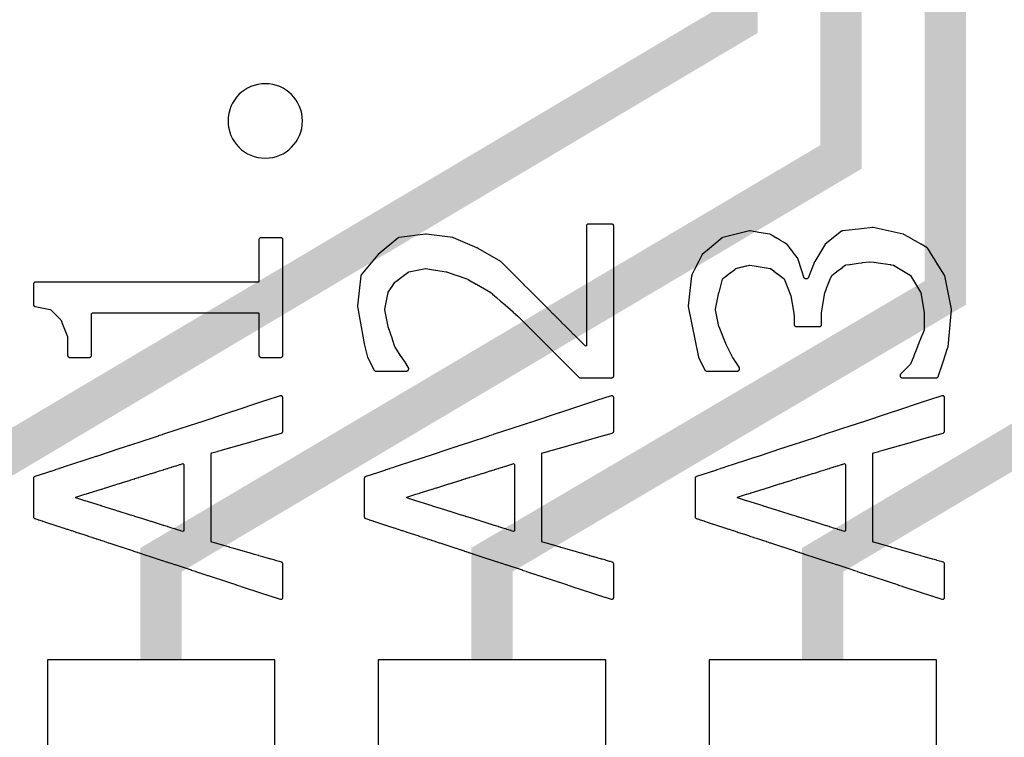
# Model space of a CAD drawing. Extents: x -0.29 to 1.53, y -0.27 to 1.53.
# Tile 5 of 45: x 0.52 to 0.75, y 0.35 to 0.52. Entities that reach past the tile are written whole.
import ezdxf
from ezdxf.enums import TextEntityAlignment as Align

# ---------------------------------------------------------------- set-up
doc = ezdxf.new("R2010")
doc.units = 0
doc.header["$MEASUREMENT"] = 0
doc.linetypes.add('SSCOMP', pattern=[101, 100, 1])
for name, color, linetype in [('COM-NS', 4, 'CONTINUOUS'), ('HOL', 1, 'CONTINUOUS'), ('NET', 7, 'CONTINUOUS'), ('PAD-NS', 5, 'CONTINUOUS'), ('SLK-NS', 7, 'CONTINUOUS'), ('TRA-03', 40, 'CONTINUOUS'), ('TRA-NS', 5, 'CONTINUOUS')]:
    doc.layers.add(name, color=color, linetype=linetype)
doc.layers.get('COM-NS').off()
doc.layers.get('TRA-03').off()

# ---------------------------------------------------------------- blocks, each defined once
blk = doc.blocks.new('PAD-NS-4-D055-D12')
at = {"layer": 'PAD-NS'}
blk.add_lwpolyline([(0.0275, -0.06), (0.0275, 0.06), (-0.0275, 0.06), (-0.0275, -0.06)], close=True, dxfattribs=at)
blk.add_point((0, 0), dxfattribs=at)
blk = doc.blocks.new('2MM_14PIN-NS')
at = {"layer": 'PAD-NS'}
for p in [(0.08, 0), (0.16, 0), (0.24, 0)]:
    blk.add_blockref('PAD-NS-4-D055-D12', p, dxfattribs=at)
blk = doc.blocks.new('HOL-D018')
at = {"layer": 'HOL'}
blk.add_circle((0, 0), 0.009, dxfattribs=at)
blk = doc.blocks.new('VIA-D018-D0')
at = {"layer": 'HOL'}
blk.add_blockref('HOL-D018', (0, 0), dxfattribs=at)
at = {"layer": 'NET'}
blk.add_attdef('NET', text='', height=0.01, dxfattribs=at).set_placement((0, 0), align=Align.MIDDLE)

msp = doc.modelspace()

# ---------------------------------------------------------------- linework, layer by layer
at = {"layer": 'SLK-NS'}
for points in [[(0.59802, 0.451078), (0.598028, 0.451), (0.599505, 0.442894), (0.599506, 0.442882), (0.599512, 0.442857), (0.599668, 0.442), (0.59967, 0.442), (0.599675, 0.441969), (0.600485, 0.438729), (0.600486, 0.438729), (0.600493, 0.438699), (0.600523, 0.438626), (0.600552, 0.438569), (0.600554, 0.438563), (0.600557, 0.438559), (0.601552, 0.436569), (0.601554, 0.436563), (0.601557, 0.436559), (0.602012, 0.435649), (0.602014, 0.435643), (0.602055, 0.435576), (0.602106, 0.435516), (0.602166, 0.435465), (0.602233, 0.435424), (0.602305, 0.435394), (0.602382, 0.435376), (0.60246, 0.43537), (0.60991, 0.43537), (0.609988, 0.435376), (0.610065, 0.435394), (0.610137, 0.435424), (0.610204, 0.435465), (0.610264, 0.435516), (0.610315, 0.435576), (0.610356, 0.435643), (0.610386, 0.435715), (0.610404, 0.435792), (0.61041, 0.43587), (0.61041, 0.43605), (0.610409, 0.43605), (0.610407, 0.436108), (0.610391, 0.436185), (0.610364, 0.436259), (0.610326, 0.436327), (0.609446, 0.437647), (0.609405, 0.437714), (0.609388, 0.437734), (0.608446, 0.439147), (0.608405, 0.439214), (0.608388, 0.439234), (0.607446, 0.440647), (0.607405, 0.440714), (0.607388, 0.440734), (0.607124, 0.44113), (0.607092, 0.441194), (0.606483, 0.443024), (0.606476, 0.443055), (0.606461, 0.443091), (0.605478, 0.446044), (0.605476, 0.446055), (0.605471, 0.446067), (0.605454, 0.446118), (0.605444, 0.446149), (0.60464, 0.450197), (0.60464, 0.450303), (0.605439, 0.454326), (0.60548, 0.45442), (0.606395, 0.455794), (0.606405, 0.455806), (0.606431, 0.455848), (0.607076, 0.456818), (0.607142, 0.456884), (0.607271, 0.456981), (0.607294, 0.456995), (0.607327, 0.457023), (0.60826, 0.457724), (0.608294, 0.457745), (0.608343, 0.457786), (0.609249, 0.458467), (0.609294, 0.458495), (0.609354, 0.458546), (0.609355, 0.458547), (0.610238, 0.459211), (0.610294, 0.459245), (0.610354, 0.459296), (0.610361, 0.459303), (0.610472, 0.459351), (0.614499, 0.46016), (0.614589, 0.46016), (0.615908, 0.459939), (0.615922, 0.459936), (0.615932, 0.459935), (0.616868, 0.459779), (0.616922, 0.459766), (0.616961, 0.459763), (0.619478, 0.459342), (0.619523, 0.459329), (0.621814, 0.458567), (0.621845, 0.458554), (0.621871, 0.458548), (0.624435, 0.457695), (0.624486, 0.457673), (0.624701, 0.45755), (0.624706, 0.457545), (0.624773, 0.457504), (0.6248, 0.457493), (0.62571, 0.456973), (0.625773, 0.456934), (0.625789, 0.456927), (0.626752, 0.456377), (0.626773, 0.456364), (0.626779, 0.456362), (0.63024, 0.454383), (0.630283, 0.454356), (0.630639, 0.454044), (0.630646, 0.454036), (0.630706, 0.453985), (0.630708, 0.453984), (0.631626, 0.45318), (0.631646, 0.453156), (0.631706, 0.453105), (0.631723, 0.453095), (0.632646, 0.452286), (0.63265, 0.452282), (0.633632, 0.451422), (0.633646, 0.451406), (0.633706, 0.451355), (0.633716, 0.451349), (0.635638, 0.449665), (0.635646, 0.449656), (0.635706, 0.449605), (0.635709, 0.449603), (0.636837, 0.448615), (0.651586, 0.433866), (0.651646, 0.433815), (0.651713, 0.433774), (0.651785, 0.433744), (0.651862, 0.433726), (0.65194, 0.43372), (0.6595, 0.43372), (0.659578, 0.433726), (0.659655, 0.433744), (0.659727, 0.433774), (0.659794, 0.433815), (0.659854, 0.433866), (0.659905, 0.433926), (0.659946, 0.433993), (0.659976, 0.434065), (0.659994, 0.434142), (0.66, 0.43422), (0.66, 0.47041), (0.659994, 0.470488), (0.659976, 0.470565), (0.659946, 0.470637), (0.659905, 0.470704), (0.659854, 0.470764), (0.659794, 0.470815), (0.659727, 0.470856), (0.659655, 0.470886), (0.659578, 0.470904), (0.6595, 0.47091), (0.65389, 0.47091), (0.653812, 0.470904), (0.653735, 0.470886), (0.653663, 0.470856), (0.653596, 0.470815), (0.653536, 0.470764), (0.653485, 0.470704), (0.653444, 0.470637), (0.653414, 0.470565), (0.653396, 0.470488), (0.65339, 0.47041), (0.65339, 0.441492), (0.653147, 0.441391), (0.652407, 0.44213), (0.652405, 0.442134), (0.652354, 0.442194), (0.652294, 0.442245), (0.65229, 0.442247), (0.651407, 0.443131), (0.651405, 0.443134), (0.651354, 0.443194), (0.651294, 0.443245), (0.651291, 0.443247), (0.650406, 0.444133), (0.650405, 0.444134), (0.650354, 0.444194), (0.650294, 0.444245), (0.649405, 0.445134), (0.649354, 0.445194), (0.649294, 0.445245), (0.648403, 0.446137), (0.648354, 0.446194), (0.648297, 0.446242), (0.6474, 0.44714), (0.647354, 0.447194), (0.6473, 0.44724), (0.646397, 0.448143), (0.646354, 0.448194), (0.646304, 0.448237), (0.645394, 0.449147), (0.645354, 0.449194), (0.645307, 0.449234), (0.644392, 0.45015), (0.644354, 0.450194), (0.64431, 0.450231), (0.643389, 0.451153), (0.643354, 0.451194), (0.643313, 0.451229), (0.642386, 0.452156), (0.642354, 0.452194), (0.642316, 0.452226), (0.641383, 0.453159), (0.641354, 0.453194), (0.64132, 0.453223), (0.640381, 0.454163), (0.640354, 0.454194), (0.640323, 0.45422), (0.639378, 0.455166), (0.639354, 0.455194), (0.639326, 0.455218), (0.638375, 0.456169), (0.638354, 0.456194), (0.638329, 0.456215), (0.637372, 0.457172), (0.637354, 0.457194), (0.637333, 0.457212), (0.63637, 0.458176), (0.636354, 0.458194), (0.636336, 0.458209), (0.635367, 0.459179), (0.635354, 0.459194), (0.635339, 0.459207), (0.634364, 0.460182), (0.634354, 0.460194), (0.634342, 0.460204), (0.633361, 0.461185), (0.633354, 0.461194), (0.633345, 0.461201), (0.632774, 0.461773), (0.632773, 0.461772), (0.632733, 0.46181), (0.632668, 0.461854), (0.62723, 0.464964), (0.627227, 0.464966), (0.627226, 0.464966), (0.626968, 0.465114), (0.626967, 0.465113), (0.626917, 0.46514), (0.621217, 0.46758), (0.621216, 0.467579), (0.621159, 0.4676), (0.621082, 0.467616), (0.614612, 0.468425), (0.614566, 0.46843), (0.614488, 0.468426), (0.608078, 0.467626), (0.608078, 0.467625), (0.608029, 0.467618), (0.607954, 0.467594), (0.607884, 0.467559), (0.60782, 0.467514), (0.60301, 0.463504), (0.603011, 0.463503), (0.603001, 0.463496), (0.602946, 0.46344), (0.598951, 0.458648), (0.59895, 0.458647), (0.598948, 0.458644), (0.598937, 0.45863), (0.598902, 0.458585), (0.598864, 0.458516), (0.598838, 0.458442), (0.598823, 0.458365), (0.598025, 0.45116), (0.598024, 0.451157), (0.598024, 0.451152), (0.598023, 0.451145)], [(0.678024, 0.451161), (0.678023, 0.451158), (0.67802, 0.45108), (0.67803, 0.451002), (0.68048, 0.438742), (0.680481, 0.438742), (0.680494, 0.438688), (0.680523, 0.438616), (0.682012, 0.435649), (0.682014, 0.435643), (0.682055, 0.435576), (0.682106, 0.435516), (0.682166, 0.435465), (0.682233, 0.435424), (0.682305, 0.435394), (0.682382, 0.435376), (0.68246, 0.43537), (0.68991, 0.43537), (0.689988, 0.435376), (0.690065, 0.435394), (0.690137, 0.435424), (0.690204, 0.435465), (0.690264, 0.435516), (0.690315, 0.435576), (0.690356, 0.435643), (0.690386, 0.435715), (0.690404, 0.435792), (0.69041, 0.43587), (0.69041, 0.43605), (0.690409, 0.43605), (0.690407, 0.436109), (0.690391, 0.436186), (0.690364, 0.436259), (0.690326, 0.436328), (0.689448, 0.437642), (0.689446, 0.437647), (0.689405, 0.437714), (0.689382, 0.437741), (0.68876, 0.438672), (0.688745, 0.438697), (0.688472, 0.439245), (0.688446, 0.439307), (0.688419, 0.439351), (0.687456, 0.441282), (0.687446, 0.441307), (0.687435, 0.441325), (0.687109, 0.441978), (0.687107, 0.441984), (0.687096, 0.442006), (0.68648, 0.443548), (0.686476, 0.443565), (0.686446, 0.443637), (0.686441, 0.443645), (0.685478, 0.446055), (0.685476, 0.446065), (0.685454, 0.446117), (0.685444, 0.446149), (0.68464, 0.450197), (0.68464, 0.450303), (0.68544, 0.454335), (0.685455, 0.454378), (0.686265, 0.457609), (0.686352, 0.457744), (0.68726, 0.458424), (0.687294, 0.458445), (0.687341, 0.458485), (0.688265, 0.459177), (0.688294, 0.459195), (0.688333, 0.459229), (0.689271, 0.459931), (0.689294, 0.459945), (0.689326, 0.459972), (0.689544, 0.460136), (0.689633, 0.460175), (0.690071, 0.460285), (0.690078, 0.460286), (0.690155, 0.460304), (0.690171, 0.460311), (0.691062, 0.460535), (0.691078, 0.460536), (0.691155, 0.460554), (0.69118, 0.460564), (0.692054, 0.460784), (0.692078, 0.460786), (0.692155, 0.460804), (0.692189, 0.460818), (0.692832, 0.46098), (0.69293, 0.46098), (0.693921, 0.460816), (0.693923, 0.460816), (0.696862, 0.46033), (0.696922, 0.460316), (0.696968, 0.460312), (0.697792, 0.460176), (0.697902, 0.460131), (0.69867, 0.459556), (0.698706, 0.459525), (0.698733, 0.459509), (0.699662, 0.458812), (0.699706, 0.458775), (0.699738, 0.458755), (0.700655, 0.458069), (0.700706, 0.458025), (0.700744, 0.458002), (0.701101, 0.457734), (0.701179, 0.457627), (0.702796, 0.453578), (0.702812, 0.453525), (0.703505, 0.449387), (0.703506, 0.449372), (0.703511, 0.449352), (0.703636, 0.448606), (0.70364, 0.44857), (0.70364, 0.44662), (0.703646, 0.446542), (0.703664, 0.446465), (0.703694, 0.446393), (0.703735, 0.446326), (0.703786, 0.446266), (0.703846, 0.446215), (0.703913, 0.446174), (0.703985, 0.446144), (0.704062, 0.446126), (0.70414, 0.44612), (0.70975, 0.44612), (0.709828, 0.446126), (0.709905, 0.446144), (0.709977, 0.446174), (0.710044, 0.446215), (0.710104, 0.446266), (0.710155, 0.446326), (0.710196, 0.446393), (0.710226, 0.446465), (0.710244, 0.446542), (0.71025, 0.44662), (0.71025, 0.449459), (0.710485, 0.450864), (0.710494, 0.450902), (0.710496, 0.45093), (0.711069, 0.454355), (0.711084, 0.45441), (0.711444, 0.455309), (0.711446, 0.455313), (0.711476, 0.455385), (0.711479, 0.455398), (0.71244, 0.457803), (0.712446, 0.457813), (0.712476, 0.457885), (0.712481, 0.457905), (0.712695, 0.458442), (0.712782, 0.458549), (0.714291, 0.459683), (0.714294, 0.459685), (0.714298, 0.459688), (0.71528, 0.460427), (0.715294, 0.460435), (0.715313, 0.460451), (0.715982, 0.460954), (0.716079, 0.460996), (0.716141, 0.461011), (0.716989, 0.461131), (0.717, 0.46113), (0.717078, 0.461136), (0.717155, 0.461154), (0.717156, 0.461154), (0.719068, 0.461425), (0.719078, 0.461426), (0.719085, 0.461428), (0.720043, 0.461563), (0.720078, 0.461566), (0.720103, 0.461572), (0.721785, 0.46181), (0.721855, 0.46181), (0.722893, 0.461663), (0.722922, 0.461656), (0.722963, 0.461653), (0.723913, 0.461518), (0.723922, 0.461516), (0.723934, 0.461515), (0.726866, 0.461099), (0.726922, 0.461086), (0.727, 0.46108), (0.727001, 0.46108), (0.727547, 0.461002), (0.727642, 0.460968), (0.731678, 0.458544), (0.731764, 0.458458), (0.73419, 0.454418), (0.734226, 0.454327), (0.735035, 0.44943), (0.73504, 0.44939), (0.73504, 0.44533), (0.735025, 0.445233), (0.734564, 0.444084), (0.734554, 0.444067), (0.734524, 0.443995), (0.734517, 0.443967), (0.733559, 0.441575), (0.733554, 0.441567), (0.733524, 0.441495), (0.73352, 0.441478), (0.732551, 0.43906), (0.732524, 0.438995), (0.732523, 0.438989), (0.731755, 0.437073), (0.731699, 0.436987), (0.729406, 0.434694), (0.729355, 0.434634), (0.729314, 0.434567), (0.729284, 0.434495), (0.729266, 0.434418), (0.72926, 0.43434), (0.72926, 0.43422), (0.729266, 0.434142), (0.729284, 0.434065), (0.729314, 0.433993), (0.729355, 0.433926), (0.729406, 0.433866), (0.729466, 0.433815), (0.729533, 0.433774), (0.729605, 0.433744), (0.729682, 0.433726), (0.72976, 0.43372), (0.73799, 0.43372), (0.738065, 0.433726), (0.738141, 0.433743), (0.738214, 0.433773), (0.738281, 0.433814), (0.738341, 0.433864), (0.738393, 0.433923), (0.738434, 0.43399), (0.738464, 0.434062), (0.739473, 0.437098), (0.739476, 0.437105), (0.739477, 0.437111), (0.740459, 0.440065), (0.740476, 0.440105), (0.740484, 0.440139), (0.740803, 0.441102), (0.740815, 0.441137), (0.740828, 0.441214), (0.741647, 0.450161), (0.741647, 0.450164), (0.741648, 0.450174), (0.741648, 0.450195), (0.74165, 0.45024), (0.741649, 0.450248), (0.741649, 0.450253), (0.741642, 0.450305), (0.74164, 0.450318), (0.741639, 0.450321), (0.741638, 0.450331), (0.741636, 0.450336), (0.74002, 0.458418), (0.740019, 0.458418), (0.740015, 0.458441), (0.73999, 0.458515), (0.739954, 0.458585), (0.73943, 0.459423), (0.739405, 0.459464), (0.739403, 0.459466), (0.738445, 0.460999), (0.738405, 0.461064), (0.738402, 0.461068), (0.737447, 0.462596), (0.737446, 0.462597), (0.737405, 0.462664), (0.737401, 0.462669), (0.736447, 0.464194), (0.736446, 0.464197), (0.736405, 0.464264), (0.736399, 0.464271), (0.735934, 0.465015), (0.735933, 0.465015), (0.735928, 0.465024), (0.73588, 0.465086), (0.735823, 0.46514), (0.735758, 0.465184), (0.734306, 0.466015), (0.734294, 0.466025), (0.734227, 0.466066), (0.734189, 0.466082), (0.733298, 0.466592), (0.733294, 0.466595), (0.733227, 0.466636), (0.733203, 0.466646), (0.732267, 0.467182), (0.732227, 0.467206), (0.732217, 0.46721), (0.730157, 0.468389), (0.730154, 0.468391), (0.730149, 0.468393), (0.730148, 0.468394), (0.730084, 0.468425), (0.730009, 0.468448), (0.722729, 0.470068), (0.722721, 0.47007), (0.722643, 0.470079), (0.722565, 0.470077), (0.71993, 0.469785), (0.719922, 0.469784), (0.71992, 0.469784), (0.715355, 0.469277), (0.715355, 0.469275), (0.715309, 0.46927), (0.715234, 0.469248), (0.715163, 0.469214), (0.715098, 0.46917), (0.711148, 0.46601), (0.711132, 0.465998), (0.711077, 0.465942), (0.711032, 0.465878), (0.708612, 0.461858), (0.70861, 0.461855), (0.708575, 0.461785), (0.707002, 0.45783), (0.706791, 0.45769), (0.706279, 0.45769), (0.706062, 0.457844), (0.705481, 0.459582), (0.705476, 0.459605), (0.705464, 0.459633), (0.704484, 0.462567), (0.704483, 0.462572), (0.704452, 0.462644), (0.70445, 0.462647), (0.704446, 0.462657), (0.704405, 0.462724), (0.704358, 0.462779), (0.703418, 0.464032), (0.703405, 0.464054), (0.70338, 0.464084), (0.70244, 0.465336), (0.702405, 0.465394), (0.702354, 0.465454), (0.702348, 0.465459), (0.70204, 0.46587), (0.702039, 0.465869), (0.702017, 0.465898), (0.701961, 0.465953), (0.701898, 0.465999), (0.701306, 0.466355), (0.701294, 0.466365), (0.701227, 0.466406), (0.701207, 0.466414), (0.700302, 0.466958), (0.700294, 0.466965), (0.700227, 0.467006), (0.700212, 0.467012), (0.699298, 0.467562), (0.699294, 0.467565), (0.699227, 0.467606), (0.699218, 0.46761), (0.69829, 0.468167), (0.698227, 0.468206), (0.698223, 0.468208), (0.697938, 0.468379), (0.697937, 0.468377), (0.697911, 0.468393), (0.697839, 0.468424), (0.697763, 0.468443), (0.695088, 0.468892), (0.695078, 0.468894), (0.69507, 0.468895), (0.692993, 0.469242), (0.692945, 0.469249), (0.692866, 0.469248), (0.692789, 0.469235), (0.686389, 0.467635), (0.686389, 0.467634), (0.686324, 0.467614), (0.686253, 0.467579), (0.68619, 0.467534), (0.682708, 0.464626), (0.682706, 0.464625), (0.68268, 0.464603), (0.6814, 0.463534), (0.681401, 0.463533), (0.681364, 0.463501), (0.681313, 0.463441), (0.681273, 0.463374), (0.680557, 0.461941), (0.680554, 0.461937), (0.680552, 0.461931), (0.679557, 0.459941), (0.679554, 0.459937), (0.679552, 0.459931), (0.678883, 0.458594), (0.678884, 0.458593), (0.678875, 0.458576), (0.678848, 0.458502), (0.678833, 0.458425)], [(0.51967, 0.45636), (0.51967, 0.45148), (0.519671, 0.45148), (0.519673, 0.451421), (0.519689, 0.451344), (0.519716, 0.45127), (0.519754, 0.451202), (0.519803, 0.45114), (0.519861, 0.451087), (0.519926, 0.451044), (0.519997, 0.451011), (0.520073, 0.45099), (0.523728, 0.450265), (0.523858, 0.450195), (0.526248, 0.447795), (0.526307, 0.447712), (0.526522, 0.447173), (0.526524, 0.447165), (0.526554, 0.447093), (0.527524, 0.444666), (0.527524, 0.444665), (0.527526, 0.444659), (0.527916, 0.443684), (0.52793, 0.4436), (0.52793, 0.43918), (0.527936, 0.439102), (0.527954, 0.439025), (0.527984, 0.438953), (0.528025, 0.438886), (0.528076, 0.438826), (0.528136, 0.438775), (0.528203, 0.438734), (0.528275, 0.438704), (0.528352, 0.438686), (0.52843, 0.43868), (0.53322, 0.43868), (0.533298, 0.438686), (0.533375, 0.438704), (0.533447, 0.438734), (0.533514, 0.438775), (0.533574, 0.438826), (0.533625, 0.438886), (0.533666, 0.438953), (0.533696, 0.439025), (0.533714, 0.439102), (0.53372, 0.43918), (0.53372, 0.449212), (0.533928, 0.44942), (0.574002, 0.44942), (0.57421, 0.449212), (0.57421, 0.43918), (0.574216, 0.439102), (0.574234, 0.439025), (0.574264, 0.438953), (0.574305, 0.438886), (0.574356, 0.438826), (0.574416, 0.438775), (0.574483, 0.438734), (0.574555, 0.438704), (0.574632, 0.438686), (0.57471, 0.43868), (0.5795, 0.43868), (0.579578, 0.438686), (0.579655, 0.438704), (0.579727, 0.438734), (0.579794, 0.438775), (0.579854, 0.438826), (0.579905, 0.438886), (0.579946, 0.438953), (0.579976, 0.439025), (0.579994, 0.439102), (0.58, 0.43918), (0.58, 0.4671), (0.579994, 0.467178), (0.579976, 0.467255), (0.579946, 0.467327), (0.579905, 0.467394), (0.579854, 0.467454), (0.579794, 0.467505), (0.579727, 0.467546), (0.579655, 0.467576), (0.579578, 0.467594), (0.5795, 0.4676), (0.57471, 0.4676), (0.574632, 0.467594), (0.574555, 0.467576), (0.574483, 0.467546), (0.574416, 0.467505), (0.574356, 0.467454), (0.574305, 0.467394), (0.574264, 0.467327), (0.574234, 0.467255), (0.574216, 0.467178), (0.57421, 0.4671), (0.57421, 0.457068), (0.574002, 0.45686), (0.52017, 0.45686), (0.520092, 0.456854), (0.520015, 0.456836), (0.519943, 0.456806), (0.519876, 0.456765), (0.519816, 0.456714), (0.519765, 0.456654), (0.519724, 0.456587), (0.519694, 0.456515), (0.519676, 0.456438)], [(0.51967, 0.40939), (0.51967, 0.4002), (0.519676, 0.400124), (0.519694, 0.400047), (0.519724, 0.399975), (0.519764, 0.399908), (0.519815, 0.399848), (0.519875, 0.399797), (0.519941, 0.399755), (0.520014, 0.399725), (0.520768, 0.399477), (0.520773, 0.399474), (0.520845, 0.399444), (0.520922, 0.399426), (0.520924, 0.399426), (0.521764, 0.39915), (0.521773, 0.399144), (0.521845, 0.399114), (0.521922, 0.399096), (0.521928, 0.399096), (0.522844, 0.398794), (0.522846, 0.398794), (0.523831, 0.39847), (0.523845, 0.398464), (0.523858, 0.398461), (0.524818, 0.398145), (0.524845, 0.398134), (0.52487, 0.398128), (0.525805, 0.397821), (0.525845, 0.397804), (0.525882, 0.397795), (0.526791, 0.397496), (0.526845, 0.397474), (0.526894, 0.397462), (0.527778, 0.397172), (0.527845, 0.397144), (0.527907, 0.39713), (0.528771, 0.396846), (0.528773, 0.396844), (0.528845, 0.396814), (0.528919, 0.396797), (0.529766, 0.396518), (0.529773, 0.396514), (0.529845, 0.396484), (0.529922, 0.396466), (0.529925, 0.396466), (0.531839, 0.395836), (0.531845, 0.395834), (0.53185, 0.395833), (0.532826, 0.395512), (0.532845, 0.395504), (0.532863, 0.3955), (0.533813, 0.395187), (0.533845, 0.395174), (0.533875, 0.395167), (0.5348, 0.394863), (0.534845, 0.394844), (0.534887, 0.394834), (0.535786, 0.394538), (0.535845, 0.394514), (0.535899, 0.394501), (0.536773, 0.394214), (0.536845, 0.394184), (0.536911, 0.394168), (0.537769, 0.393886), (0.537773, 0.393884), (0.537845, 0.393854), (0.537922, 0.393836), (0.537923, 0.393836), (0.540834, 0.392879), (0.540845, 0.392874), (0.540855, 0.392872), (0.541821, 0.392554), (0.541845, 0.392544), (0.541867, 0.392539), (0.542808, 0.39223), (0.542845, 0.392214), (0.54288, 0.392206), (0.543794, 0.391905), (0.543845, 0.391884), (0.543892, 0.391873), (0.544781, 0.391581), (0.544845, 0.391554), (0.544904, 0.39154), (0.545771, 0.391255), (0.545773, 0.391254), (0.545845, 0.391224), (0.545916, 0.391207), (0.548842, 0.390245), (0.548848, 0.390243), (0.549829, 0.389921), (0.549845, 0.389914), (0.54986, 0.389911), (0.550816, 0.389596), (0.550845, 0.389584), (0.550872, 0.389578), (0.551802, 0.389272), (0.551845, 0.389254), (0.551884, 0.389245), (0.552789, 0.388947), (0.552845, 0.388924), (0.552897, 0.388912), (0.553776, 0.388623), (0.553845, 0.388594), (0.553909, 0.388579), (0.557837, 0.387287), (0.557845, 0.387284), (0.557852, 0.387282), (0.558824, 0.386963), (0.558845, 0.386954), (0.558865, 0.386949), (0.559811, 0.386638), (0.559845, 0.386624), (0.559877, 0.386617), (0.560797, 0.386314), (0.560845, 0.386294), (0.560889, 0.386284), (0.561784, 0.385989), (0.561845, 0.385964), (0.561901, 0.385951), (0.566832, 0.384329), (0.566845, 0.384324), (0.566857, 0.384321), (0.567819, 0.384005), (0.567845, 0.383994), (0.567869, 0.383988), (0.568805, 0.38368), (0.568845, 0.383664), (0.568882, 0.383655), (0.569792, 0.383356), (0.569845, 0.383334), (0.569894, 0.383323), (0.57484, 0.381696), (0.574845, 0.381694), (0.57485, 0.381693), (0.575827, 0.381372), (0.575845, 0.381364), (0.575862, 0.38136), (0.576813, 0.381047), (0.576845, 0.381034), (0.576874, 0.381027), (0.5778, 0.380723), (0.577845, 0.380704), (0.577886, 0.380694), (0.579337, 0.380217), (0.579345, 0.380214), (0.579422, 0.380196), (0.5795, 0.38019), (0.579578, 0.380196), (0.579655, 0.380214), (0.579727, 0.380244), (0.579794, 0.380285), (0.579854, 0.380336), (0.579905, 0.380396), (0.579946, 0.380463), (0.579976, 0.380535), (0.579994, 0.380612), (0.58, 0.38069), (0.58, 0.388728), (0.579991, 0.388806), (0.57997, 0.388881), (0.579937, 0.388953), (0.579894, 0.389018), (0.579841, 0.389076), (0.579779, 0.389125), (0.579711, 0.389163), (0.579638, 0.389191), (0.579207, 0.389314), (0.579155, 0.389336), (0.579078, 0.389354), (0.579065, 0.389355), (0.578161, 0.389613), (0.578155, 0.389616), (0.57814, 0.38962), (0.577191, 0.389891), (0.577155, 0.389906), (0.577078, 0.389924), (0.577075, 0.389924), (0.575175, 0.390468), (0.575155, 0.390476), (0.575105, 0.390488), (0.574205, 0.390745), (0.574155, 0.390766), (0.574078, 0.390784), (0.574066, 0.390785), (0.573159, 0.391044), (0.573155, 0.391046), (0.573145, 0.391048), (0.572189, 0.391322), (0.572155, 0.391336), (0.572078, 0.391354), (0.572076, 0.391354), (0.570173, 0.391898), (0.570155, 0.391906), (0.570109, 0.391917), (0.568157, 0.392475), (0.568155, 0.392476), (0.56815, 0.392477), (0.567187, 0.392753), (0.567155, 0.392766), (0.567078, 0.392784), (0.567077, 0.392784), (0.565171, 0.393329), (0.565155, 0.393336), (0.565114, 0.393346), (0.563155, 0.393906), (0.563154, 0.393906), (0.562805, 0.394006), (0.56264, 0.39422), (0.56264, 0.41537), (0.562805, 0.415584), (0.563155, 0.415684), (0.564071, 0.415945), (0.564078, 0.415946), (0.564155, 0.415964), (0.564197, 0.415981), (0.565137, 0.41625), (0.565155, 0.416254), (0.565162, 0.416257), (0.567119, 0.416816), (0.567155, 0.416824), (0.567169, 0.41683), (0.569101, 0.417381), (0.569155, 0.417394), (0.569176, 0.417403), (0.571083, 0.417947), (0.571155, 0.417964), (0.571183, 0.417976), (0.574153, 0.418824), (0.574156, 0.418824), (0.576135, 0.419389), (0.576155, 0.419394), (0.576163, 0.419397), (0.578117, 0.419955), (0.578155, 0.419964), (0.57817, 0.41997), (0.579637, 0.420389), (0.579637, 0.42039), (0.579655, 0.420394), (0.579727, 0.420424), (0.579794, 0.420465), (0.579854, 0.420516), (0.579905, 0.420576), (0.579946, 0.420643), (0.579976, 0.420715), (0.579994, 0.420792), (0.58, 0.42087), (0.58, 0.428902), (0.579994, 0.42898), (0.579987, 0.429009), (0.579976, 0.429055), (0.579946, 0.429127), (0.579945, 0.429128), (0.579945, 0.429129), (0.579939, 0.429138), (0.579905, 0.429194), (0.579854, 0.429254), (0.579794, 0.429305), (0.579727, 0.429346), (0.579655, 0.429376), (0.579578, 0.429394), (0.5795, 0.4294), (0.579498, 0.4294), (0.57942, 0.429394), (0.579391, 0.429387), (0.579345, 0.429376), (0.579337, 0.429373), (0.575862, 0.42823), (0.575845, 0.428226), (0.575827, 0.428218), (0.57485, 0.427897), (0.574845, 0.427896), (0.57484, 0.427894), (0.567869, 0.425602), (0.567845, 0.425596), (0.567819, 0.425585), (0.566857, 0.425269), (0.566845, 0.425266), (0.566832, 0.425261), (0.559877, 0.422973), (0.559845, 0.422966), (0.559811, 0.422952), (0.558865, 0.422641), (0.558845, 0.422636), (0.558824, 0.422627), (0.557852, 0.422308), (0.557845, 0.422306), (0.557837, 0.422303), (0.550872, 0.420012), (0.550845, 0.420006), (0.550816, 0.419994), (0.54986, 0.419679), (0.549845, 0.419676), (0.549829, 0.419669), (0.548848, 0.419347), (0.548842, 0.419345), (0.54288, 0.417384), (0.542845, 0.417376), (0.542808, 0.41736), (0.541867, 0.417051), (0.541845, 0.417046), (0.541821, 0.417036), (0.540855, 0.416718), (0.540845, 0.416716), (0.540834, 0.416711), (0.534887, 0.414756), (0.534845, 0.414746), (0.5348, 0.414727), (0.533875, 0.414423), (0.533845, 0.414416), (0.533813, 0.414403), (0.532863, 0.41409), (0.532845, 0.414086), (0.532826, 0.414078), (0.53185, 0.413757), (0.531845, 0.413756), (0.531839, 0.413754), (0.526894, 0.412128), (0.526845, 0.412116), (0.526791, 0.412094), (0.525882, 0.411795), (0.525845, 0.411786), (0.525805, 0.411769), (0.52487, 0.411462), (0.524845, 0.411456), (0.524818, 0.411445), (0.523858, 0.411129), (0.523845, 0.411126), (0.523831, 0.41112), (0.522846, 0.410796), (0.522844, 0.410796), (0.520022, 0.409868), (0.520015, 0.409866), (0.519943, 0.409836), (0.519876, 0.409795), (0.519816, 0.409744), (0.519765, 0.409684), (0.519724, 0.409617), (0.519694, 0.409545), (0.519676, 0.409468)], [(0.59967, 0.40939), (0.59967, 0.4002), (0.599676, 0.400124), (0.599694, 0.400047), (0.599724, 0.399975), (0.599764, 0.399908), (0.599815, 0.399848), (0.599875, 0.399797), (0.599941, 0.399755), (0.600014, 0.399725), (0.600768, 0.399477), (0.600773, 0.399474), (0.600845, 0.399444), (0.600922, 0.399426), (0.600924, 0.399426), (0.601764, 0.39915), (0.601773, 0.399144), (0.601845, 0.399114), (0.601922, 0.399096), (0.601928, 0.399096), (0.602844, 0.398794), (0.602846, 0.398794), (0.603831, 0.39847), (0.603845, 0.398464), (0.603858, 0.398461), (0.604818, 0.398145), (0.604845, 0.398134), (0.60487, 0.398128), (0.605805, 0.397821), (0.605845, 0.397804), (0.605882, 0.397795), (0.606791, 0.397496), (0.606845, 0.397474), (0.606894, 0.397462), (0.607778, 0.397172), (0.607845, 0.397144), (0.607907, 0.39713), (0.608771, 0.396846), (0.608773, 0.396844), (0.608845, 0.396814), (0.608919, 0.396797), (0.609766, 0.396518), (0.609773, 0.396514), (0.609845, 0.396484), (0.609922, 0.396466), (0.609925, 0.396466), (0.611839, 0.395836), (0.611845, 0.395834), (0.61185, 0.395833), (0.612826, 0.395512), (0.612845, 0.395504), (0.612863, 0.3955), (0.613813, 0.395187), (0.613845, 0.395174), (0.613875, 0.395167), (0.6148, 0.394863), (0.614845, 0.394844), (0.614887, 0.394834), (0.615786, 0.394538), (0.615845, 0.394514), (0.615899, 0.394501), (0.616773, 0.394214), (0.616845, 0.394184), (0.616911, 0.394168), (0.617769, 0.393886), (0.617773, 0.393884), (0.617845, 0.393854), (0.617922, 0.393836), (0.617923, 0.393836), (0.620834, 0.392879), (0.620845, 0.392874), (0.620855, 0.392872), (0.621821, 0.392554), (0.621845, 0.392544), (0.621867, 0.392539), (0.622808, 0.39223), (0.622845, 0.392214), (0.62288, 0.392206), (0.623794, 0.391905), (0.623845, 0.391884), (0.623892, 0.391873), (0.624781, 0.391581), (0.624845, 0.391554), (0.624904, 0.39154), (0.625771, 0.391255), (0.625773, 0.391254), (0.625845, 0.391224), (0.625916, 0.391207), (0.628842, 0.390245), (0.628848, 0.390243), (0.629829, 0.389921), (0.629845, 0.389914), (0.62986, 0.389911), (0.630816, 0.389596), (0.630845, 0.389584), (0.630872, 0.389578), (0.631802, 0.389272), (0.631845, 0.389254), (0.631884, 0.389245), (0.632789, 0.388947), (0.632845, 0.388924), (0.632897, 0.388912), (0.633776, 0.388623), (0.633845, 0.388594), (0.633909, 0.388579), (0.637837, 0.387287), (0.637845, 0.387284), (0.637852, 0.387282), (0.638824, 0.386963), (0.638845, 0.386954), (0.638865, 0.386949), (0.639811, 0.386638), (0.639845, 0.386624), (0.639877, 0.386617), (0.640797, 0.386314), (0.640845, 0.386294), (0.640889, 0.386284), (0.641784, 0.385989), (0.641845, 0.385964), (0.641901, 0.385951), (0.646832, 0.384329), (0.646845, 0.384324), (0.646857, 0.384321), (0.647819, 0.384005), (0.647845, 0.383994), (0.647869, 0.383988), (0.648805, 0.38368), (0.648845, 0.383664), (0.648882, 0.383655), (0.649792, 0.383356), (0.649845, 0.383334), (0.649894, 0.383323), (0.65484, 0.381696), (0.654845, 0.381694), (0.65485, 0.381693), (0.655827, 0.381372), (0.655845, 0.381364), (0.655862, 0.38136), (0.656813, 0.381047), (0.656845, 0.381034), (0.656874, 0.381027), (0.6578, 0.380723), (0.657845, 0.380704), (0.657886, 0.380694), (0.659337, 0.380217), (0.659345, 0.380214), (0.659422, 0.380196), (0.6595, 0.38019), (0.659578, 0.380196), (0.659655, 0.380214), (0.659727, 0.380244), (0.659794, 0.380285), (0.659854, 0.380336), (0.659905, 0.380396), (0.659946, 0.380463), (0.659976, 0.380535), (0.659994, 0.380612), (0.66, 0.38069), (0.66, 0.388728), (0.659991, 0.388806), (0.65997, 0.388881), (0.659937, 0.388953), (0.659894, 0.389018), (0.659841, 0.389076), (0.659779, 0.389125), (0.659711, 0.389163), (0.659638, 0.389191), (0.659207, 0.389314), (0.659155, 0.389336), (0.659078, 0.389354), (0.659065, 0.389355), (0.658161, 0.389613), (0.658155, 0.389616), (0.65814, 0.38962), (0.657191, 0.389891), (0.657155, 0.389906), (0.657078, 0.389924), (0.657075, 0.389924), (0.655175, 0.390468), (0.655155, 0.390476), (0.655105, 0.390488), (0.654205, 0.390745), (0.654155, 0.390766), (0.654078, 0.390784), (0.654066, 0.390785), (0.653159, 0.391044), (0.653155, 0.391046), (0.653145, 0.391048), (0.652189, 0.391322), (0.652155, 0.391336), (0.652078, 0.391354), (0.652076, 0.391354), (0.650173, 0.391898), (0.650155, 0.391906), (0.650109, 0.391917), (0.648157, 0.392475), (0.648155, 0.392476), (0.64815, 0.392477), (0.647187, 0.392753), (0.647155, 0.392766), (0.647078, 0.392784), (0.647077, 0.392784), (0.645171, 0.393329), (0.645155, 0.393336), (0.645114, 0.393346), (0.643155, 0.393906), (0.643154, 0.393906), (0.642805, 0.394006), (0.64264, 0.39422), (0.64264, 0.41537), (0.642805, 0.415584), (0.643155, 0.415684), (0.644071, 0.415945), (0.644078, 0.415946), (0.644155, 0.415964), (0.644197, 0.415981), (0.645137, 0.41625), (0.645155, 0.416254), (0.645162, 0.416257), (0.647119, 0.416816), (0.647155, 0.416824), (0.647169, 0.41683), (0.649101, 0.417381), (0.649155, 0.417394), (0.649176, 0.417403), (0.651083, 0.417947), (0.651155, 0.417964), (0.651183, 0.417976), (0.654153, 0.418824), (0.654156, 0.418824), (0.656135, 0.419389), (0.656155, 0.419394), (0.656163, 0.419397), (0.658117, 0.419955), (0.658155, 0.419964), (0.65817, 0.41997), (0.659637, 0.420389), (0.659637, 0.42039), (0.659655, 0.420394), (0.659727, 0.420424), (0.659794, 0.420465), (0.659854, 0.420516), (0.659905, 0.420576), (0.659946, 0.420643), (0.659976, 0.420715), (0.659994, 0.420792), (0.66, 0.42087), (0.66, 0.428902), (0.659994, 0.42898), (0.659987, 0.429009), (0.659976, 0.429055), (0.659946, 0.429127), (0.659945, 0.429128), (0.659945, 0.429129), (0.659939, 0.429138), (0.659905, 0.429194), (0.659854, 0.429254), (0.659794, 0.429305), (0.659727, 0.429346), (0.659655, 0.429376), (0.659578, 0.429394), (0.6595, 0.4294), (0.659498, 0.4294), (0.65942, 0.429394), (0.659391, 0.429387), (0.659345, 0.429376), (0.659337, 0.429373), (0.655862, 0.42823), (0.655845, 0.428226), (0.655827, 0.428218), (0.65485, 0.427897), (0.654845, 0.427896), (0.65484, 0.427894), (0.647869, 0.425602), (0.647845, 0.425596), (0.647819, 0.425585), (0.646857, 0.425269), (0.646845, 0.425266), (0.646832, 0.425261), (0.639877, 0.422973), (0.639845, 0.422966), (0.639811, 0.422952), (0.638865, 0.422641), (0.638845, 0.422636), (0.638824, 0.422627), (0.637852, 0.422308), (0.637845, 0.422306), (0.637837, 0.422303), (0.630872, 0.420012), (0.630845, 0.420006), (0.630816, 0.419994), (0.62986, 0.419679), (0.629845, 0.419676), (0.629829, 0.419669), (0.628848, 0.419347), (0.628842, 0.419345), (0.62288, 0.417384), (0.622845, 0.417376), (0.622808, 0.41736), (0.621867, 0.417051), (0.621845, 0.417046), (0.621821, 0.417036), (0.620855, 0.416718), (0.620845, 0.416716), (0.620834, 0.416711), (0.614887, 0.414756), (0.614845, 0.414746), (0.6148, 0.414727), (0.613875, 0.414423), (0.613845, 0.414416), (0.613813, 0.414403), (0.612863, 0.41409), (0.612845, 0.414086), (0.612826, 0.414078), (0.61185, 0.413757), (0.611845, 0.413756), (0.611839, 0.413754), (0.606894, 0.412128), (0.606845, 0.412116), (0.606791, 0.412094), (0.605882, 0.411795), (0.605845, 0.411786), (0.605805, 0.411769), (0.60487, 0.411462), (0.604845, 0.411456), (0.604818, 0.411445), (0.603858, 0.411129), (0.603845, 0.411126), (0.603831, 0.41112), (0.602846, 0.410796), (0.602844, 0.410796), (0.600022, 0.409868), (0.600015, 0.409866), (0.599943, 0.409836), (0.599876, 0.409795), (0.599816, 0.409744), (0.599765, 0.409684), (0.599724, 0.409617), (0.599694, 0.409545), (0.599676, 0.409468)], [(0.67967, 0.40939), (0.67967, 0.4002), (0.679676, 0.400124), (0.679694, 0.400047), (0.679724, 0.399975), (0.679764, 0.399908), (0.679815, 0.399848), (0.679875, 0.399797), (0.679941, 0.399755), (0.680014, 0.399725), (0.680768, 0.399477), (0.680773, 0.399474), (0.680845, 0.399444), (0.680922, 0.399426), (0.680924, 0.399426), (0.681764, 0.39915), (0.681773, 0.399144), (0.681845, 0.399114), (0.681922, 0.399096), (0.681928, 0.399096), (0.682844, 0.398794), (0.682846, 0.398794), (0.683831, 0.39847), (0.683845, 0.398464), (0.683858, 0.398461), (0.684818, 0.398145), (0.684845, 0.398134), (0.68487, 0.398128), (0.685805, 0.397821), (0.685845, 0.397804), (0.685882, 0.397795), (0.686791, 0.397496), (0.686845, 0.397474), (0.686894, 0.397462), (0.687778, 0.397172), (0.687845, 0.397144), (0.687907, 0.39713), (0.688771, 0.396846), (0.688773, 0.396844), (0.688845, 0.396814), (0.688919, 0.396797), (0.689766, 0.396518), (0.689773, 0.396514), (0.689845, 0.396484), (0.689922, 0.396466), (0.689925, 0.396466), (0.691839, 0.395836), (0.691845, 0.395834), (0.69185, 0.395833), (0.692826, 0.395512), (0.692845, 0.395504), (0.692863, 0.3955), (0.693813, 0.395187), (0.693845, 0.395174), (0.693875, 0.395167), (0.6948, 0.394863), (0.694845, 0.394844), (0.694887, 0.394834), (0.695786, 0.394538), (0.695845, 0.394514), (0.695899, 0.394501), (0.696773, 0.394214), (0.696845, 0.394184), (0.696911, 0.394168), (0.697769, 0.393886), (0.697773, 0.393884), (0.697845, 0.393854), (0.697922, 0.393836), (0.697923, 0.393836), (0.700834, 0.392879), (0.700845, 0.392874), (0.700855, 0.392872), (0.701821, 0.392554), (0.701845, 0.392544), (0.701867, 0.392539), (0.702808, 0.39223), (0.702845, 0.392214), (0.70288, 0.392206), (0.703794, 0.391905), (0.703845, 0.391884), (0.703892, 0.391873), (0.704781, 0.391581), (0.704845, 0.391554), (0.704904, 0.39154), (0.705771, 0.391255), (0.705773, 0.391254), (0.705845, 0.391224), (0.705916, 0.391207), (0.708842, 0.390245), (0.708848, 0.390243), (0.709829, 0.389921), (0.709845, 0.389914), (0.70986, 0.389911), (0.710816, 0.389596), (0.710845, 0.389584), (0.710872, 0.389578), (0.711802, 0.389272), (0.711845, 0.389254), (0.711884, 0.389245), (0.712789, 0.388947), (0.712845, 0.388924), (0.712897, 0.388912), (0.713776, 0.388623), (0.713845, 0.388594), (0.713909, 0.388579), (0.717837, 0.387287), (0.717845, 0.387284), (0.717852, 0.387282), (0.718824, 0.386963), (0.718845, 0.386954), (0.718865, 0.386949), (0.719811, 0.386638), (0.719845, 0.386624), (0.719877, 0.386617), (0.720797, 0.386314), (0.720845, 0.386294), (0.720889, 0.386284), (0.721784, 0.385989), (0.721845, 0.385964), (0.721901, 0.385951), (0.726832, 0.384329), (0.726845, 0.384324), (0.726857, 0.384321), (0.727819, 0.384005), (0.727845, 0.383994), (0.727869, 0.383988), (0.728805, 0.38368), (0.728845, 0.383664), (0.728882, 0.383655), (0.729792, 0.383356), (0.729845, 0.383334), (0.729894, 0.383323), (0.73484, 0.381696), (0.734845, 0.381694), (0.73485, 0.381693), (0.735827, 0.381372), (0.735845, 0.381364), (0.735862, 0.38136), (0.736813, 0.381047), (0.736845, 0.381034), (0.736874, 0.381027), (0.7378, 0.380723), (0.737845, 0.380704), (0.737886, 0.380694), (0.739337, 0.380217), (0.739345, 0.380214), (0.739422, 0.380196), (0.7395, 0.38019), (0.739578, 0.380196), (0.739655, 0.380214), (0.739727, 0.380244), (0.739794, 0.380285), (0.739854, 0.380336), (0.739905, 0.380396), (0.739946, 0.380463), (0.739976, 0.380535), (0.739994, 0.380612), (0.74, 0.38069), (0.74, 0.388728), (0.739991, 0.388806), (0.73997, 0.388881), (0.739937, 0.388953), (0.739894, 0.389018), (0.739841, 0.389076), (0.739779, 0.389125), (0.739711, 0.389163), (0.739638, 0.389191), (0.739207, 0.389314), (0.739155, 0.389336), (0.739078, 0.389354), (0.739065, 0.389355), (0.738161, 0.389613), (0.738155, 0.389616), (0.73814, 0.38962), (0.737191, 0.389891), (0.737155, 0.389906), (0.737078, 0.389924), (0.737075, 0.389924), (0.735175, 0.390468), (0.735155, 0.390476), (0.735105, 0.390488), (0.734205, 0.390745), (0.734155, 0.390766), (0.734078, 0.390784), (0.734066, 0.390785), (0.733159, 0.391044), (0.733155, 0.391046), (0.733145, 0.391048), (0.732189, 0.391322), (0.732155, 0.391336), (0.732078, 0.391354), (0.732076, 0.391354), (0.730173, 0.391898), (0.730155, 0.391906), (0.730109, 0.391917), (0.728157, 0.392475), (0.728155, 0.392476), (0.72815, 0.392477), (0.727187, 0.392753), (0.727155, 0.392766), (0.727078, 0.392784), (0.727077, 0.392784), (0.725171, 0.393329), (0.725155, 0.393336), (0.725114, 0.393346), (0.723155, 0.393906), (0.723154, 0.393906), (0.722805, 0.394006), (0.72264, 0.39422), (0.72264, 0.41537), (0.722805, 0.415584), (0.723155, 0.415684), (0.724071, 0.415945), (0.724078, 0.415946), (0.724155, 0.415964), (0.724197, 0.415981), (0.725137, 0.41625), (0.725155, 0.416254), (0.725162, 0.416257), (0.727119, 0.416816), (0.727155, 0.416824), (0.727169, 0.41683), (0.729101, 0.417381), (0.729155, 0.417394), (0.729176, 0.417403), (0.731083, 0.417947), (0.731155, 0.417964), (0.731183, 0.417976), (0.734153, 0.418824), (0.734156, 0.418824), (0.736135, 0.419389), (0.736155, 0.419394), (0.736163, 0.419397), (0.738117, 0.419955), (0.738155, 0.419964), (0.73817, 0.41997), (0.739637, 0.420389), (0.739637, 0.42039), (0.739655, 0.420394), (0.739727, 0.420424), (0.739794, 0.420465), (0.739854, 0.420516), (0.739905, 0.420576), (0.739946, 0.420643), (0.739976, 0.420715), (0.739994, 0.420792), (0.74, 0.42087), (0.74, 0.428902), (0.739994, 0.42898), (0.739987, 0.429009), (0.739976, 0.429055), (0.739946, 0.429127), (0.739945, 0.429128), (0.739945, 0.429129), (0.739939, 0.429138), (0.739905, 0.429194), (0.739854, 0.429254), (0.739794, 0.429305), (0.739727, 0.429346), (0.739655, 0.429376), (0.739578, 0.429394), (0.7395, 0.4294), (0.739498, 0.4294), (0.73942, 0.429394), (0.739391, 0.429387), (0.739345, 0.429376), (0.739337, 0.429373), (0.735862, 0.42823), (0.735845, 0.428226), (0.735827, 0.428218), (0.73485, 0.427897), (0.734845, 0.427896), (0.73484, 0.427894), (0.727869, 0.425602), (0.727845, 0.425596), (0.727819, 0.425585), (0.726857, 0.425269), (0.726845, 0.425266), (0.726832, 0.425261), (0.719877, 0.422973), (0.719845, 0.422966), (0.719811, 0.422952), (0.718865, 0.422641), (0.718845, 0.422636), (0.718824, 0.422627), (0.717852, 0.422308), (0.717845, 0.422306), (0.717837, 0.422303), (0.710872, 0.420012), (0.710845, 0.420006), (0.710816, 0.419994), (0.70986, 0.419679), (0.709845, 0.419676), (0.709829, 0.419669), (0.708848, 0.419347), (0.708842, 0.419345), (0.70288, 0.417384), (0.702845, 0.417376), (0.702808, 0.41736), (0.701867, 0.417051), (0.701845, 0.417046), (0.701821, 0.417036), (0.700855, 0.416718), (0.700845, 0.416716), (0.700834, 0.416711), (0.694887, 0.414756), (0.694845, 0.414746), (0.6948, 0.414727), (0.693875, 0.414423), (0.693845, 0.414416), (0.693813, 0.414403), (0.692863, 0.41409), (0.692845, 0.414086), (0.692826, 0.414078), (0.69185, 0.413757), (0.691845, 0.413756), (0.691839, 0.413754), (0.686894, 0.412128), (0.686845, 0.412116), (0.686791, 0.412094), (0.685882, 0.411795), (0.685845, 0.411786), (0.685805, 0.411769), (0.68487, 0.411462), (0.684845, 0.411456), (0.684818, 0.411445), (0.683858, 0.411129), (0.683845, 0.411126), (0.683831, 0.41112), (0.682846, 0.410796), (0.682844, 0.410796), (0.680022, 0.409868), (0.680015, 0.409866), (0.679943, 0.409836), (0.679876, 0.409795), (0.679816, 0.409744), (0.679765, 0.409684), (0.679724, 0.409617), (0.679694, 0.409545), (0.679676, 0.409468)], [(0.52994, 0.404687), (0.52994, 0.404903), (0.532135, 0.405589), (0.532155, 0.405594), (0.53217, 0.4056), (0.533099, 0.405891), (0.533155, 0.405904), (0.533197, 0.405922), (0.53612, 0.406836), (0.536155, 0.406844), (0.536181, 0.406855), (0.537085, 0.407138), (0.537155, 0.407154), (0.537208, 0.407176), (0.539141, 0.407781), (0.539155, 0.407784), (0.539165, 0.407788), (0.540106, 0.408083), (0.540155, 0.408094), (0.540192, 0.40811), (0.541076, 0.408386), (0.541078, 0.408386), (0.541155, 0.408404), (0.541219, 0.408431), (0.543127, 0.409027), (0.543155, 0.409034), (0.543176, 0.409043), (0.544092, 0.409329), (0.544155, 0.409344), (0.544203, 0.409364), (0.545071, 0.409635), (0.545078, 0.409636), (0.545155, 0.409654), (0.545227, 0.409684), (0.545228, 0.409685), (0.546148, 0.409972), (0.546155, 0.409974), (0.546161, 0.409976), (0.547113, 0.410274), (0.547155, 0.410284), (0.547187, 0.410297), (0.548078, 0.410576), (0.548155, 0.410594), (0.548214, 0.410619), (0.549066, 0.410885), (0.549078, 0.410886), (0.549155, 0.410904), (0.549227, 0.410934), (0.549232, 0.410937), (0.550133, 0.411219), (0.550155, 0.411224), (0.550171, 0.411231), (0.551098, 0.411521), (0.551155, 0.411534), (0.551198, 0.411552), (0.552073, 0.411826), (0.552078, 0.411826), (0.552155, 0.411844), (0.552225, 0.411873), (0.553061, 0.412135), (0.553078, 0.412136), (0.553155, 0.412154), (0.553227, 0.412184), (0.553236, 0.412189), (0.554119, 0.412466), (0.554155, 0.412474), (0.554182, 0.412485), (0.555084, 0.412767), (0.555155, 0.412784), (0.555209, 0.412807), (0.555787, 0.412987), (0.55603, 0.412808), (0.55603, 0.396782), (0.555787, 0.396603), (0.555209, 0.396783), (0.555155, 0.396806), (0.555084, 0.396823), (0.554182, 0.397105), (0.554155, 0.397116), (0.554119, 0.397124), (0.553156, 0.397426), (0.553154, 0.397426), (0.552225, 0.397717), (0.552155, 0.397746), (0.552078, 0.397764), (0.552073, 0.397764), (0.551198, 0.398038), (0.551155, 0.398056), (0.551098, 0.398069), (0.550171, 0.398359), (0.550155, 0.398366), (0.550133, 0.398371), (0.548214, 0.398971), (0.548155, 0.398996), (0.548078, 0.399014), (0.547187, 0.399293), (0.547155, 0.399306), (0.547113, 0.399316), (0.546161, 0.399614), (0.546155, 0.399616), (0.546148, 0.399618), (0.544203, 0.400226), (0.544155, 0.400246), (0.544092, 0.400261), (0.543176, 0.400547), (0.543155, 0.400556), (0.543127, 0.400563), (0.540192, 0.40148), (0.540155, 0.401496), (0.540106, 0.401507), (0.539165, 0.401802), (0.539155, 0.401806), (0.539141, 0.401809), (0.536181, 0.402735), (0.536155, 0.402746), (0.53612, 0.402754), (0.53217, 0.40399), (0.532155, 0.403996), (0.532135, 0.404001)], [(0.60994, 0.404687), (0.60994, 0.404903), (0.612135, 0.405589), (0.612155, 0.405594), (0.61217, 0.4056), (0.613099, 0.405891), (0.613155, 0.405904), (0.613197, 0.405922), (0.61612, 0.406836), (0.616155, 0.406844), (0.616181, 0.406855), (0.617085, 0.407138), (0.617155, 0.407154), (0.617208, 0.407176), (0.619141, 0.407781), (0.619155, 0.407784), (0.619165, 0.407788), (0.620106, 0.408083), (0.620155, 0.408094), (0.620192, 0.40811), (0.621076, 0.408386), (0.621078, 0.408386), (0.621155, 0.408404), (0.621219, 0.408431), (0.623127, 0.409027), (0.623155, 0.409034), (0.623176, 0.409043), (0.624092, 0.409329), (0.624155, 0.409344), (0.624203, 0.409364), (0.625071, 0.409635), (0.625078, 0.409636), (0.625155, 0.409654), (0.625227, 0.409684), (0.625228, 0.409685), (0.626148, 0.409972), (0.626155, 0.409974), (0.626161, 0.409976), (0.627113, 0.410274), (0.627155, 0.410284), (0.627187, 0.410297), (0.628078, 0.410576), (0.628155, 0.410594), (0.628214, 0.410619), (0.629066, 0.410885), (0.629078, 0.410886), (0.629155, 0.410904), (0.629227, 0.410934), (0.629232, 0.410937), (0.630133, 0.411219), (0.630155, 0.411224), (0.630171, 0.411231), (0.631098, 0.411521), (0.631155, 0.411534), (0.631198, 0.411552), (0.632073, 0.411826), (0.632078, 0.411826), (0.632155, 0.411844), (0.632225, 0.411873), (0.633061, 0.412135), (0.633078, 0.412136), (0.633155, 0.412154), (0.633227, 0.412184), (0.633236, 0.412189), (0.634119, 0.412466), (0.634155, 0.412474), (0.634182, 0.412485), (0.635084, 0.412767), (0.635155, 0.412784), (0.635209, 0.412807), (0.635787, 0.412987), (0.63603, 0.412808), (0.63603, 0.396782), (0.635787, 0.396603), (0.635209, 0.396783), (0.635155, 0.396806), (0.635084, 0.396823), (0.634182, 0.397105), (0.634155, 0.397116), (0.634119, 0.397124), (0.633156, 0.397426), (0.633154, 0.397426), (0.632225, 0.397717), (0.632155, 0.397746), (0.632078, 0.397764), (0.632073, 0.397764), (0.631198, 0.398038), (0.631155, 0.398056), (0.631098, 0.398069), (0.630171, 0.398359), (0.630155, 0.398366), (0.630133, 0.398371), (0.628214, 0.398971), (0.628155, 0.398996), (0.628078, 0.399014), (0.627187, 0.399293), (0.627155, 0.399306), (0.627113, 0.399316), (0.626161, 0.399614), (0.626155, 0.399616), (0.626148, 0.399618), (0.624203, 0.400226), (0.624155, 0.400246), (0.624092, 0.400261), (0.623176, 0.400547), (0.623155, 0.400556), (0.623127, 0.400563), (0.620192, 0.40148), (0.620155, 0.401496), (0.620106, 0.401507), (0.619165, 0.401802), (0.619155, 0.401806), (0.619141, 0.401809), (0.616181, 0.402735), (0.616155, 0.402746), (0.61612, 0.402754), (0.61217, 0.40399), (0.612155, 0.403996), (0.612135, 0.404001)], [(0.68994, 0.404687), (0.68994, 0.404903), (0.692135, 0.405589), (0.692155, 0.405594), (0.69217, 0.4056), (0.693099, 0.405891), (0.693155, 0.405904), (0.693197, 0.405922), (0.69612, 0.406836), (0.696155, 0.406844), (0.696181, 0.406855), (0.697085, 0.407138), (0.697155, 0.407154), (0.697208, 0.407176), (0.699141, 0.407781), (0.699155, 0.407784), (0.699165, 0.407788), (0.700106, 0.408083), (0.700155, 0.408094), (0.700192, 0.40811), (0.701076, 0.408386), (0.701078, 0.408386), (0.701155, 0.408404), (0.701219, 0.408431), (0.703127, 0.409027), (0.703155, 0.409034), (0.703176, 0.409043), (0.704092, 0.409329), (0.704155, 0.409344), (0.704203, 0.409364), (0.705071, 0.409635), (0.705078, 0.409636), (0.705155, 0.409654), (0.705227, 0.409684), (0.705228, 0.409685), (0.706148, 0.409972), (0.706155, 0.409974), (0.706161, 0.409976), (0.707113, 0.410274), (0.707155, 0.410284), (0.707187, 0.410297), (0.708078, 0.410576), (0.708155, 0.410594), (0.708214, 0.410619), (0.709066, 0.410885), (0.709078, 0.410886), (0.709155, 0.410904), (0.709227, 0.410934), (0.709232, 0.410937), (0.710133, 0.411219), (0.710155, 0.411224), (0.710171, 0.411231), (0.711098, 0.411521), (0.711155, 0.411534), (0.711198, 0.411552), (0.712073, 0.411826), (0.712078, 0.411826), (0.712155, 0.411844), (0.712225, 0.411873), (0.713061, 0.412135), (0.713078, 0.412136), (0.713155, 0.412154), (0.713227, 0.412184), (0.713236, 0.412189), (0.714119, 0.412466), (0.714155, 0.412474), (0.714182, 0.412485), (0.715084, 0.412767), (0.715155, 0.412784), (0.715209, 0.412807), (0.715787, 0.412987), (0.71603, 0.412808), (0.71603, 0.396782), (0.715787, 0.396603), (0.715209, 0.396783), (0.715155, 0.396806), (0.715084, 0.396823), (0.714182, 0.397105), (0.714155, 0.397116), (0.714119, 0.397124), (0.713156, 0.397426), (0.713154, 0.397426), (0.712225, 0.397717), (0.712155, 0.397746), (0.712078, 0.397764), (0.712073, 0.397764), (0.711198, 0.398038), (0.711155, 0.398056), (0.711098, 0.398069), (0.710171, 0.398359), (0.710155, 0.398366), (0.710133, 0.398371), (0.708214, 0.398971), (0.708155, 0.398996), (0.708078, 0.399014), (0.707187, 0.399293), (0.707155, 0.399306), (0.707113, 0.399316), (0.706161, 0.399614), (0.706155, 0.399616), (0.706148, 0.399618), (0.704203, 0.400226), (0.704155, 0.400246), (0.704092, 0.400261), (0.703176, 0.400547), (0.703155, 0.400556), (0.703127, 0.400563), (0.700192, 0.40148), (0.700155, 0.401496), (0.700106, 0.401507), (0.699165, 0.401802), (0.699155, 0.401806), (0.699141, 0.401809), (0.696181, 0.402735), (0.696155, 0.402746), (0.69612, 0.402754), (0.69217, 0.40399), (0.692155, 0.403996), (0.692135, 0.404001)]]:
    msp.add_lwpolyline(points, close=True, dxfattribs=at)
at = {"layer": 'TRA-NS', "linetype": 'SSCOMP'}
for points in [[(0.689764, 0.52807, 0.01, 0.01, 0), (0.689764, 0.519921, 0.01, 0.01, 0), (0.470551, 0.389766, 0.01, 0.01, 0), (0.470551, 0.365595, 0, 0, 0)], [(0.714961, 0.52807, 0.01, 0.01, 0), (0.714961, 0.487123, 0.01, 0.01, 0), (0.550551, 0.389766, 0.01, 0.01, 0), (0.550551, 0.365595, 0, 0, 0)], [(0.740157, 0.52807, 0.01, 0.01, 0), (0.740157, 0.45425, 0.01, 0.01, 0), (0.630551, 0.389766, 0.01, 0.01, 0), (0.630551, 0.365595, 0, 0, 0)], [(0.765354, 0.52807, 0.01, 0.01, 0), (0.765354, 0.422236, 0.01, 0.01, 0), (0.710551, 0.389766, 0.01, 0.01, 0), (0.710551, 0.365595, 0, 0, 0)]]:
    msp.add_lwpolyline(points, format="xyseb", dxfattribs=at)

# ---------------------------------------------------------------- block references
at = {"layer": 'COM-NS', "rotation": 180}
msp.add_blockref('2MM_14PIN-NS', (0.790551, 0.305595), dxfattribs=at)
at = {"layer": 'TRA-03', "xscale": -1, "rotation": 180}
msp.add_blockref('VIA-D018-D0', (0.575733, 0.495823), dxfattribs=at)

doc.saveas('drawing.dxf')
